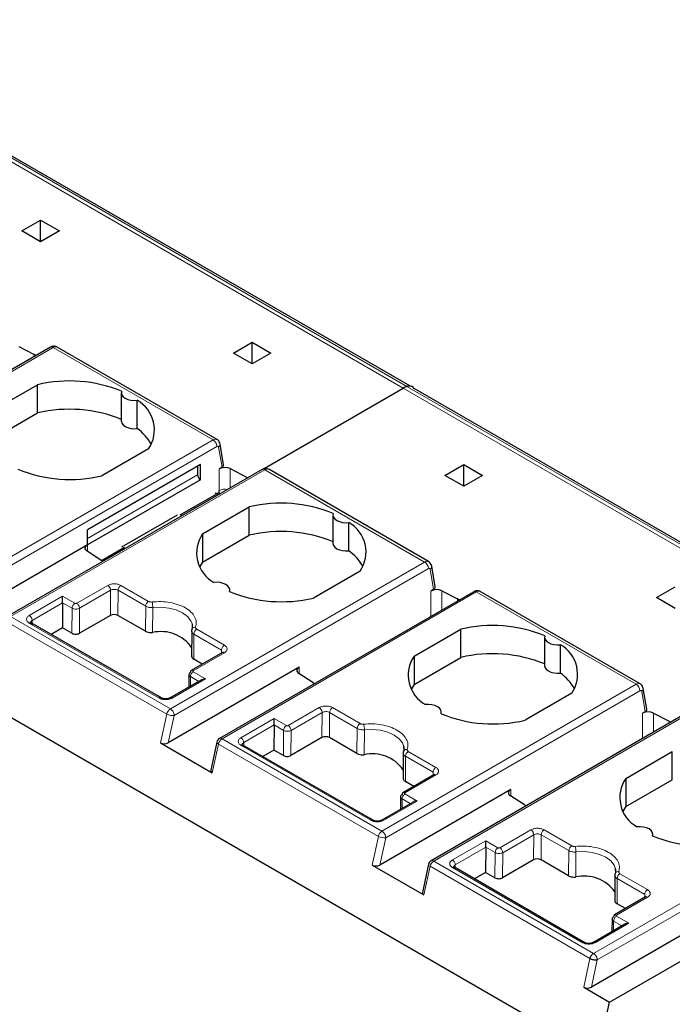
# Model space of a CAD drawing. Header units: millimetres. Extents: x 5 to 418, y 2 to 292.
# Tile 40 of 43: x 360 to 370, y 129 to 144. Entities that reach past the tile are written whole.
import ezdxf

# ---------------------------------------------------------------- set-up
doc = ezdxf.new("R2010")
doc.units = ezdxf.units.MM

msp = doc.modelspace()

# ---------------------------------------------------------------- linework, layer by layer
at = {"color": 7, "linetype": 'Continuous', "lineweight": 18}
for p, q in [((356.181, 144.1291), (365.7269, 138.6184)), ((365.6723, 138.5914), (356.1264, 144.1021)), ((360.4098, 139.2028), (356.5862, 136.9955)), ((360.1258, 139.0974), (360.1258, 139.0659)), ((360.4098, 139.2028), (362.8139, 137.8149)), ((375.2183, 133.0806), (365.6723, 138.5914)), ((365.7269, 138.6184), (375.2729, 133.1076)), ((362.8139, 137.8149), (358.9904, 135.6076)), ((359.047, 135.5096), (362.8705, 137.7169)), ((362.8984, 137.706), (362.9491, 137.403)), ((363.5918, 137.3659), (359.7682, 135.1586)), ((362.9086, 137.053), (362.9086, 137.3796)), ((363.0738, 137.0939), (363.0738, 137.3821)), ((363.5918, 137.3659), (365.9959, 135.978)), ((360.9277, 136.334), (362.5823, 137.2892)), ((362.8649, 137.0007), (362.8899, 136.9878)), ((362.5343, 136.7825), (362.5343, 136.8099)), ((360.9277, 136.2361), (360.9273, 136.1369)), ((362.1724, 133.7707), (365.9959, 135.978)), ((362.2289, 133.6727), (366.0525, 135.88)), ((366.0804, 135.8691), (366.1311, 135.5661)), ((360.7638, 135.3577), (361.2304, 135.6272)), ((360.8062, 135.2843), (361.2729, 135.5537)), ((361.27, 135.1764), (361.2729, 135.5537)), ((361.3832, 135.1764), (361.386, 135.5541)), ((361.386, 135.5541), (361.8011, 135.3145)), ((361.4284, 135.6272), (361.8435, 135.3875)), ((360.0512, 135.175), (360.5516, 135.4639)), ((360.5516, 135.4639), (360.7355, 135.3577)), ((366.7737, 135.529), (362.9502, 133.3217)), ((366.0906, 135.5427), (366.0906, 135.1616)), ((366.2557, 135.5452), (366.2557, 135.257)), ((366.4897, 135.4236), (366.4897, 135.392)), ((366.7737, 135.529), (369.1779, 134.1411)), ((360.0936, 135.1015), (360.5516, 135.3661)), ((360.5516, 135.3661), (360.693, 135.2847)), ((360.693, 135.2847), (360.6902, 134.907)), ((360.8033, 134.907), (360.8062, 135.2843)), ((361.8011, 135.3145), (361.7963, 134.9379)), ((361.9047, 134.919), (361.9085, 135.295)), ((362.1724, 133.7707), (359.7682, 135.1586)), ((359.7138, 135.0799), (362.118, 133.692)), ((362.0028, 133.9341), (360.0512, 135.0607)), ((360.094, 135.0563), (360.0936, 135.1015)), ((362.569, 134.9687), (362.9841, 134.7291)), ((362.5256, 134.5169), (362.5266, 134.8957)), ((362.5266, 134.8957), (362.9416, 134.6561)), ((362.9841, 134.6148), (362.5174, 134.3454)), ((362.9413, 134.6104), (362.9416, 134.6561)), ((364.1086, 134.3004), (364.1086, 134.3985)), ((362.7012, 134.2229), (362.2008, 133.9341)), ((362.4739, 134.112), (362.475, 134.256)), ((362.475, 134.256), (362.599, 134.1842)), ((362.5174, 134.3291), (362.7012, 134.2229)), ((365.3543, 131.9338), (369.1779, 134.1411)), ((365.4109, 131.8358), (369.2345, 134.0431)), ((369.2623, 134.0322), (369.3131, 133.7292)), ((363.9457, 133.5208), (364.4124, 133.7902)), ((364.6104, 133.7902), (365.0255, 133.5506)), ((362.118, 133.692), (362.0243, 133.2606)), ((362.1397, 133.2619), (362.2289, 133.6727)), ((363.2332, 133.3381), (363.7336, 133.627)), ((363.7336, 133.627), (363.9174, 133.5208)), ((363.9882, 133.4473), (364.4549, 133.7168)), ((364.452, 133.3395), (364.4549, 133.7168)), ((364.5651, 133.3395), (364.568, 133.7172)), ((364.568, 133.7172), (364.9831, 133.4776)), ((369.9557, 133.692), (366.1322, 131.4847)), ((369.2726, 133.7058), (369.2726, 133.3247)), ((369.4377, 133.7083), (369.4377, 133.42)), ((363.2756, 133.2646), (363.7336, 133.5292)), ((363.7336, 133.5292), (363.875, 133.4478)), ((364.9831, 133.4776), (364.9783, 133.101)), ((369.6717, 133.5867), (369.6717, 133.5551)), ((363.875, 133.4478), (363.8722, 133.0701)), ((363.9853, 133.0701), (363.9882, 133.4473)), ((365.0866, 133.082), (365.0905, 133.4581)), ((362.8021, 132.8116), (362.8958, 133.243)), ((362.8958, 133.243), (365.3, 131.8551)), ((365.3543, 131.9338), (362.9502, 133.3217)), ((365.1848, 132.0971), (363.2332, 133.2238)), ((363.276, 133.2194), (363.2756, 133.2646)), ((365.7076, 132.68), (365.7085, 133.0588)), ((365.7085, 133.0588), (366.1236, 132.8191)), ((365.751, 133.1318), (366.166, 132.8922)), ((366.166, 132.7779), (365.6994, 132.5085)), ((366.1233, 132.7735), (366.1236, 132.8191)), ((365.6994, 132.4922), (365.8832, 132.386)), ((367.2906, 132.4635), (367.2906, 132.5616)), ((365.8832, 132.386), (365.3828, 132.0971)), ((365.6559, 132.2751), (365.6569, 132.4191)), ((365.6569, 132.4191), (365.781, 132.3473)), ((372.3599, 132.3041), (368.5363, 130.0968)), ((368.5929, 129.9989), (372.4165, 132.2062)), ((365.3, 131.8551), (365.2063, 131.4237)), ((367.1277, 131.6839), (367.5944, 131.9533)), ((367.1701, 131.6104), (367.6368, 131.8798)), ((367.634, 131.5026), (367.6368, 131.8798)), ((367.7471, 131.5026), (367.75, 131.8803)), ((367.75, 131.8803), (368.1651, 131.6406)), ((367.7924, 131.9533), (368.2075, 131.7137)), ((365.3217, 131.425), (365.4109, 131.8358)), ((366.4152, 131.5012), (366.9156, 131.79)), ((366.9156, 131.79), (367.0994, 131.6839)), ((366.4576, 131.4277), (366.9156, 131.6923)), ((366.9156, 131.6923), (367.057, 131.6109)), ((367.057, 131.6109), (367.0542, 131.2332)), ((367.1673, 131.2332), (367.1701, 131.6104)), ((368.1651, 131.6406), (368.1603, 131.2641)), ((368.2686, 131.2451), (368.2725, 131.6212)), ((365.9841, 130.9747), (366.0778, 131.406)), ((366.0778, 131.406), (368.4819, 130.0181)), ((368.5363, 130.0968), (366.1322, 131.4847)), ((366.4579, 131.3825), (366.4576, 131.4277)), ((368.3668, 130.2602), (366.4152, 131.3869)), ((368.9329, 131.2949), (369.348, 131.0553)), ((368.8896, 130.8431), (368.8905, 131.2218)), ((368.8905, 131.2218), (369.3056, 130.9822)), ((369.3053, 130.9366), (369.3056, 130.9822)), ((369.348, 130.941), (368.8813, 130.6716)), ((369.0652, 130.5491), (368.5648, 130.2602)), ((368.8378, 130.4381), (368.8389, 130.5822)), ((368.8389, 130.5822), (368.963, 130.5104)), ((368.8813, 130.6552), (369.0652, 130.5491)), ((368.4819, 130.0181), (368.3883, 129.5868)), ((368.5037, 129.5881), (368.5929, 129.9989))]:
    msp.add_line(p, q, dxfattribs=at)
at = {"color": 7, "linetype": 'Continuous', "lineweight": 25}
for p, q in [((365.7738, 138.6243), (356.2907, 144.0988)), ((359.9377, 140.9549), (360.2205, 141.1182)), ((360.2205, 141.1182), (360.5034, 140.9549)), ((360.2205, 140.7916), (360.2205, 141.1182)), ((360.2205, 140.7916), (359.9377, 140.9549)), ((360.5034, 140.9549), (360.2205, 140.7916)), ((363.1197, 139.118), (363.4025, 139.2813)), ((363.4025, 139.2813), (363.6854, 139.118)), ((363.4025, 138.9547), (363.4025, 139.2813)), ((360.3698, 139.2068), (356.5462, 136.9995)), ((359.8918, 139.219), (360.1258, 139.0974)), ((362.8739, 137.8208), (360.4698, 139.2087)), ((363.4025, 138.9547), (363.1197, 139.118)), ((363.6854, 139.118), (363.4025, 138.9547)), ((359.4739, 138.238), (360.1753, 138.6429)), ((360.1753, 138.2183), (360.1753, 138.6429)), ((361.4348, 138.5221), (361.4348, 138.0975)), ((363.5716, 137.3786), (365.6723, 138.5914)), ((365.8366, 138.5881), (365.8363, 138.5882)), ((375.3825, 133.0773), (365.8366, 138.5881)), ((361.6741, 137.9843), (361.6741, 138.4089)), ((359.4739, 137.8134), (360.1753, 138.2183)), ((361.8441, 137.6795), (361.1426, 137.2746)), ((362.9728, 137.4408), (362.9207, 137.7519)), ((363.5518, 137.3698), (359.7282, 135.1625)), ((362.6247, 137.4444), (360.9277, 136.4647)), ((362.5823, 137.4199), (362.5823, 137.2892)), ((362.6247, 137.2157), (362.6247, 137.4444)), ((362.9491, 137.403), (362.9086, 137.3796)), ((363.0738, 137.3821), (363.3365, 137.2456)), ((366.0559, 135.9839), (363.6518, 137.3718)), ((366.3017, 137.2811), (366.5845, 137.4443)), ((366.5845, 137.4443), (366.8674, 137.2811)), ((366.5845, 137.1178), (366.5845, 137.4443)), ((362.6247, 137.2157), (360.9277, 136.2361)), ((366.5845, 137.1178), (366.3017, 137.2811)), ((366.8674, 137.2811), (366.5845, 137.1178)), ((362.3194, 136.6858), (362.9062, 137.0246)), ((362.6558, 136.401), (363.3573, 136.806)), ((363.3573, 136.3814), (363.3573, 136.806)), ((361.4427, 136.2068), (362.2794, 136.6897)), ((362.339, 136.6697), (362.339, 136.6971)), ((364.6167, 136.6851), (364.6167, 136.2605)), ((360.9277, 136.2361), (360.9277, 136.4647)), ((364.856, 136.1473), (364.856, 136.5719)), ((362.6558, 136.401), (362.6558, 135.9764)), ((362.6558, 135.9764), (363.3573, 136.3814)), ((360.9277, 136.2361), (358.9577, 135.0988)), ((361.1588, 135.9884), (360.9223, 136.1401)), ((361.1364, 136.0029), (361.4827, 136.2028)), ((362.6558, 135.9764), (362.6149, 135.9095)), ((365.026, 135.8426), (364.3246, 135.4377)), ((366.1548, 135.6039), (366.1027, 135.915)), ((363.0651, 135.5341), (363.0651, 135.5585)), ((366.1311, 135.5661), (366.0906, 135.5427)), ((369.4836, 135.4441), (369.7665, 135.6074)), ((360.5516, 135.3661), (360.5516, 135.4639)), ((366.7337, 135.5329), (362.9102, 133.3256)), ((366.2557, 135.5452), (366.4897, 135.4236)), ((369.2379, 134.147), (366.8337, 135.5349)), ((369.7665, 135.2809), (369.4836, 135.4441)), ((360.5516, 135.3661), (360.5488, 134.9887)), ((361.27, 135.1764), (360.8033, 134.907)), ((361.7963, 134.9379), (361.3832, 135.1764)), ((360.0819, 135.0633), (360.0702, 135.0689)), ((361.9833, 133.9656), (360.0803, 135.0642)), ((360.5488, 134.9887), (360.38, 134.8912)), ((360.6902, 134.907), (360.5488, 134.9887)), ((362.4977, 135.0508), (362.501, 134.9803)), ((365.8378, 134.5641), (366.5392, 134.969)), ((366.5392, 134.5444), (366.5392, 134.969)), ((362.4927, 134.9346), (362.4917, 134.5557)), ((367.7987, 134.8482), (367.7987, 134.4236)), ((368.038, 134.3104), (368.038, 134.735)), ((362.955, 134.6183), (362.4874, 134.3484)), ((362.4928, 134.5794), (362.4917, 134.5704)), ((362.6525, 134.4437), (362.5256, 134.5169)), ((362.9651, 134.6233), (362.9541, 134.6178)), ((365.8378, 134.5641), (365.8378, 134.1395)), ((365.8378, 134.1395), (366.5392, 134.5444)), ((364.1086, 134.3985), (362.1397, 133.2619)), ((362.4515, 134.2896), (362.4501, 134.0983)), ((364.3149, 134.1681), (364.1043, 134.3032)), ((362.6412, 134.2086), (362.17, 133.9365)), ((365.8378, 134.1395), (365.7969, 134.0726)), ((369.3367, 133.767), (369.2847, 134.078)), ((368.5998, 128.5454), (359.0538, 134.0562)), ((362.0337, 133.9365), (361.9833, 133.9656)), ((368.208, 134.0057), (367.5066, 133.6008)), ((363.7336, 133.5292), (363.7336, 133.627)), ((369.9157, 133.696), (366.0922, 131.4887)), ((366.2471, 133.6972), (366.2471, 133.7216)), ((369.3131, 133.7292), (369.2726, 133.7058)), ((369.4377, 133.7083), (369.6717, 133.5867)), ((363.7336, 133.5292), (363.7308, 133.1517)), ((364.452, 133.3395), (363.9853, 133.0701)), ((364.9783, 133.101), (364.5651, 133.3395)), ((362.0243, 133.2606), (362.8021, 132.8116)), ((362.872, 133.2733), (362.78, 132.8496)), ((363.2639, 133.2264), (363.2522, 133.232)), ((365.1653, 132.1287), (363.2623, 133.2273)), ((365.6797, 133.2139), (365.683, 133.1434)), ((363.7308, 133.1517), (363.562, 133.0543)), ((363.8722, 133.0701), (363.7308, 133.1517)), ((365.6746, 133.0977), (365.6736, 132.7188)), ((369.0198, 132.7272), (369.7212, 133.1321)), ((369.7212, 132.7075), (369.7212, 133.1321)), ((366.137, 132.7814), (365.6694, 132.5115)), ((365.6748, 132.7425), (365.6737, 132.7335)), ((366.147, 132.7864), (366.136, 132.7809)), ((365.8344, 132.6068), (365.7076, 132.68)), ((369.0198, 132.7272), (369.0198, 132.3026)), ((369.0198, 132.3026), (369.7212, 132.7075)), ((367.2906, 132.5616), (365.3217, 131.425)), ((365.6335, 132.4527), (365.6321, 132.2613)), ((367.4969, 132.3312), (367.2862, 132.4663)), ((365.8232, 132.3717), (365.3519, 132.0996)), ((369.0198, 132.3026), (368.9789, 132.2357)), ((365.2157, 132.0996), (365.1653, 132.1287)), ((369.4291, 131.8603), (369.4291, 131.8847)), ((366.9156, 131.6923), (366.9156, 131.79)), ((366.9156, 131.6923), (366.9127, 131.3148)), ((365.2063, 131.4237), (365.9841, 130.9747)), ((366.054, 131.4364), (365.962, 131.0127)), ((367.634, 131.5026), (367.1673, 131.2332)), ((368.1603, 131.2641), (367.7471, 131.5026)), ((366.4458, 131.3895), (366.4342, 131.3951)), ((368.3473, 130.2918), (366.4443, 131.3904)), ((366.9127, 131.3148), (366.7439, 131.2174)), ((367.0542, 131.2332), (366.9127, 131.3148)), ((368.8566, 131.2608), (368.8556, 130.8819)), ((368.8617, 131.377), (368.865, 131.3065)), ((369.3189, 130.9445), (368.8513, 130.6745)), ((368.8568, 130.9056), (368.8557, 130.8966)), ((369.0164, 130.7698), (368.8896, 130.8431)), ((369.329, 130.9494), (369.318, 130.9439)), ((370.4736, 130.7253), (368.5037, 129.5881)), ((369.0052, 130.5348), (368.5339, 130.2627)), ((368.8155, 130.6158), (368.814, 130.4244)), ((368.7772, 129.3623), (370.7069, 130.4763)), ((368.3976, 130.2627), (368.3473, 130.2918)), ((368.3883, 129.5868), (368.7772, 129.3623)), ((368.5998, 128.5454), (368.7772, 129.3623))]:
    msp.add_line(p, q, dxfattribs=at)
at = {"color": 7, "linetype": 'Continuous', "lineweight": 25, "flags": 128}
for points in [[(361.4387, 138.5448), (361.435, 138.5165), (361.4433, 138.4886), (361.4632, 138.4627), (361.4933, 138.4404), (361.532, 138.423), (361.5768, 138.4116), (361.6252, 138.4067), (361.6741, 138.4089)], [(361.4348, 138.0975), (361.435, 138.0919), (361.4433, 138.064), (361.4632, 138.0381), (361.4933, 138.0158), (361.532, 137.9984), (361.5768, 137.987), (361.6252, 137.9821), (361.6741, 137.9843)], [(364.6206, 136.7078), (364.617, 136.6796), (364.6253, 136.6517), (364.6452, 136.6258), (364.6753, 136.6035), (364.714, 136.5861), (364.7588, 136.5746), (364.8071, 136.5698), (364.856, 136.5719)], [(360.9223, 136.1401), (360.9086, 136.1507), (360.8987, 136.1627), (360.893, 136.1755), (360.8915, 136.1887), (360.8944, 136.2018), (360.9016, 136.2144), (360.9129, 136.2259), (360.9277, 136.236)], [(364.6167, 136.2605), (364.617, 136.255), (364.6253, 136.2271), (364.6452, 136.2012), (364.6753, 136.1789), (364.714, 136.1615), (364.7588, 136.15), (364.8071, 136.1452), (364.856, 136.1473)], [(363.0612, 135.5358), (363.0649, 135.564), (363.0566, 135.5919), (363.0367, 135.6178), (363.0065, 135.6401), (362.9679, 135.6576), (362.923, 135.669), (362.8747, 135.6738), (362.8258, 135.6717)], [(362.4979, 135.0505), (362.5017, 135.0272), (362.5025, 135.0115)], [(367.8026, 134.8709), (367.799, 134.8427), (367.8073, 134.8148), (367.8271, 134.7889), (367.8573, 134.7666), (367.896, 134.7492), (367.9408, 134.7377), (367.9891, 134.7329), (368.038, 134.735)], [(367.7987, 134.4236), (367.799, 134.4181), (367.8073, 134.3902), (367.8271, 134.3643), (367.8573, 134.342), (367.896, 134.3246), (367.9408, 134.3131), (367.9891, 134.3083), (368.038, 134.3104)], [(366.2432, 133.6989), (366.2469, 133.7271), (366.2385, 133.755), (366.2187, 133.7809), (366.1885, 133.8032), (366.1499, 133.8206), (366.105, 133.8321), (366.0567, 133.8369), (366.0078, 133.8348)], [(365.6798, 133.2136), (365.6837, 133.1903), (365.6844, 133.1746)], [(369.4252, 131.862), (369.4289, 131.8902), (369.4205, 131.9181), (369.4007, 131.944), (369.3705, 131.9663), (369.3318, 131.9837), (369.287, 131.9952), (369.2387, 132), (369.1898, 131.9979)], [(368.8618, 131.3767), (368.8657, 131.3534), (368.8664, 131.3377)]]:
    msp.add_lwpolyline(points, dxfattribs=at)
at = {"color": 7, "linetype": 'Continuous', "lineweight": 18, "flags": 128}
for points in [[(362.8705, 137.7169), (362.8754, 137.7193), (362.8802, 137.7205), (362.8847, 137.7207), (362.8887, 137.7198), (362.8922, 137.7178), (362.895, 137.7147), (362.8971, 137.7108), (362.8984, 137.706)], [(362.9184, 137.0042), (362.9114, 137.0153), (362.9031, 137.0228)], [(366.0525, 135.88), (366.0574, 135.8823), (366.0622, 135.8836), (366.0666, 135.8838), (366.0707, 135.8829), (366.0742, 135.8808), (366.077, 135.8778), (366.0791, 135.8739), (366.0804, 135.8691)], [(361.9085, 135.295), (362.0297, 135.2997), (362.1493, 135.2874), (362.2603, 135.2588), (362.356, 135.2156), (362.4309, 135.1603), (362.4804, 135.0963), (362.4979, 135.0505)], [(369.2345, 134.0431), (369.2394, 134.0454), (369.2441, 134.0467), (369.2486, 134.0469), (369.2527, 134.0459), (369.2561, 134.0439), (369.259, 134.0409), (369.2611, 134.0369), (369.2623, 134.0322)], [(365.0905, 133.4581), (365.2117, 133.4628), (365.3313, 133.4505), (365.4423, 133.4219), (365.538, 133.3787), (365.6128, 133.3234), (365.6624, 133.2594), (365.6798, 133.2136)], [(362.8958, 133.243), (362.8858, 133.2496), (362.8783, 133.2565), (362.8735, 133.2633), (362.8717, 133.27), (362.872, 133.2733)], [(368.2725, 131.6212), (368.3937, 131.6259), (368.5133, 131.6136), (368.6243, 131.585), (368.72, 131.5418), (368.7948, 131.4865), (368.8444, 131.4225), (368.8618, 131.3767)], [(366.0778, 131.406), (366.0678, 131.4127), (366.0603, 131.4195), (366.0555, 131.4264), (366.0537, 131.433), (366.054, 131.4364)]]:
    msp.add_lwpolyline(points, dxfattribs=at)
at = {"color": 7, "linetype": 'Continuous', "lineweight": 25}
for centre, radius, start, end in [((359.7636, 138.4003), 0.7855, 60.21458, 62.5496), ((360.6547, 136.6328), 2.0664, 67.7032, 103.41394), ((365.9006, 138.1982), 0.4547, 112.46293, 120.13919), ((361.4244, 137.9662), 0.5082, 325.66484, 60.5746), ((360.6547, 136.2082), 2.0664, 67.7032, 103.41394), ((361.2583, 137.4031), 0.7146, 28.71941, 54.42044), ((360.6633, 139.2846), 2.0664, 247.7032, 283.41394), ((362.9937, 137.2145), 0.1858, 64.47048, 117.26164), ((362.6744, 137.2934), 0.0922, 182.60548, 237.39452), ((363.8366, 134.7959), 2.0664, 67.7032, 103.41394), ((363.8366, 134.3713), 2.0664, 67.7032, 103.41394), ((364.6064, 136.1293), 0.5082, 325.66484, 60.5746), ((363.0755, 136.1144), 0.5082, 145.66484, 240.5746), ((364.4403, 135.5661), 0.7146, 28.71941, 54.42044), ((366.1757, 135.3776), 0.1858, 64.47049, 117.26164), ((363.8452, 137.4477), 2.0664, 247.7032, 283.41394), ((366.1276, 134.7265), 0.7855, 60.21458, 62.5496), ((362.5325, 134.9574), 0.039, 145.74923, 180.15416), ((367.0186, 132.959), 2.0664, 67.7032, 103.41394), ((362.0312, 134.3693), 0.564, 35.19995, 102.96385), ((367.7883, 134.2923), 0.5082, 325.66484, 60.5746), ((366.2575, 134.2775), 0.5082, 145.66484, 240.5746), ((367.0186, 132.5344), 2.0664, 67.7032, 103.41394), ((364.1264, 134.3499), 0.0517, 110.12946, 244.6761), ((362.505, 134.3239), 0.0302, 125.69804, 185.62038), ((367.6222, 133.7292), 0.7146, 28.71941, 54.42044), ((364.7051, 134.7771), 0.7233, 237.3511, 239.81658), ((367.0272, 135.6108), 2.0664, 247.7032, 283.41394), ((369.3577, 133.5407), 0.1858, 64.47049, 117.26164), ((369.3096, 132.8896), 0.7855, 60.21458, 62.5496), ((362.9502, 133.2563), 0.08, 120.0008, 167.74556), ((365.2132, 132.5324), 0.564, 35.19995, 102.96385), ((365.7145, 133.1204), 0.039, 145.74923, 180.15416), ((369.4395, 132.4405), 0.5082, 145.66484, 240.5746), ((365.687, 132.4869), 0.0302, 125.69804, 185.62038), ((367.3084, 132.513), 0.0517, 110.12946, 244.6761), ((367.8871, 132.9402), 0.7233, 237.3511, 239.81658), ((370.2092, 133.7739), 2.0664, 247.7032, 283.41394), ((366.1322, 131.4194), 0.08, 120.0008, 167.74556), ((368.3952, 130.6955), 0.564, 35.19995, 102.96385), ((368.8965, 131.2835), 0.039, 145.74923, 180.15416), ((368.869, 130.65), 0.0302, 125.69804, 185.62038)]:
    msp.add_arc(centre, radius, start, end, dxfattribs=at)
at = {"color": 7, "linetype": 'Continuous', "lineweight": 18}
for centre, radius, start, end in [((360.3863, 139.1701), 0.0402, 54.38241, 114.30713), ((360.4449, 139.1538), 0.0603, 65.65152, 125.65894), ((362.8491, 137.7659), 0.0603, 65.69061, 125.65558), ((362.7477, 137.7113), 0.1229, 2.60535, 57.39453), ((362.8711, 137.7476), 0.0497, 303.19162, 4.95473), ((363.5683, 137.3332), 0.0402, 54.38241, 114.30713), ((363.6269, 137.3169), 0.0603, 65.65152, 125.65894), ((362.9935, 136.8887), 0.1849, 78.09317, 117.33888), ((366.0311, 135.929), 0.0603, 65.67906, 125.65658), ((365.9297, 135.8744), 0.1229, 2.60548, 57.39452), ((366.0531, 135.9107), 0.0497, 303.19209, 4.94946), ((366.7503, 135.4962), 0.0402, 54.38241, 114.30713), ((366.8089, 135.48), 0.0603, 65.65152, 125.65894), ((360.7853, 135.28), 0.0923, 122.62937, 177.08194), ((361.8933, 135.3098), 0.0923, 122.62937, 177.08194), ((361.5963, 135.2949), 0.3122, 0.02414, 15.44601), ((362.5434, 134.9462), 0.0543, 80.37363, 142.44394), ((362.6188, 134.891), 0.0923, 122.62937, 177.08194), ((362.4998, 134.3209), 0.0302, 54.38183, 114.31395), ((369.2131, 134.0921), 0.0603, 65.67906, 125.65658), ((369.1117, 134.0375), 0.1229, 2.60548, 57.39452), ((369.2351, 134.0738), 0.0497, 303.19209, 4.94946), ((362.2405, 133.6655), 0.1254, 122.93105, 167.79085), ((362.201, 133.841), 0.1706, 240.8731, 279.4195), ((362.1136, 133.6688), 0.1154, 1.95745, 31.14194), ((363.9672, 133.4431), 0.0923, 122.62937, 177.08194), ((365.0753, 133.4729), 0.0923, 122.62937, 177.08194), ((364.7783, 133.458), 0.3122, 0.02414, 15.44601), ((362.9267, 133.2889), 0.0402, 54.38196, 114.31303), ((363.0183, 133.2164), 0.1254, 122.93105, 167.79085), ((365.7254, 133.1092), 0.0543, 80.37363, 142.44394), ((365.8007, 133.0541), 0.0923, 122.62937, 177.08194), ((365.6818, 132.484), 0.0302, 54.38183, 114.31395), ((365.4225, 131.8285), 0.1254, 122.93105, 167.79085), ((365.383, 132.0041), 0.1706, 240.8731, 279.4195), ((365.2933, 131.8358), 0.1154, 28.85424, 58.04578), ((365.2955, 131.8318), 0.1154, 1.95812, 31.14309), ((368.2573, 131.6359), 0.0923, 122.62937, 177.08194), ((367.9603, 131.621), 0.3122, 0.02414, 15.44601), ((367.1492, 131.6062), 0.0923, 122.62937, 177.08194), ((366.2003, 131.3795), 0.1254, 122.93105, 167.79085), ((366.1087, 131.452), 0.0402, 54.38196, 114.31303), ((368.9073, 131.2723), 0.0543, 80.37363, 142.44394), ((368.9827, 131.2171), 0.0923, 122.62937, 177.08194), ((368.8638, 130.647), 0.0302, 54.38183, 114.31395)]:
    msp.add_arc(centre, radius, start, end, dxfattribs=at)
at = {"color": 7, "linetype": 'Continuous', "lineweight": 25}
for centre, major_axis, ratio, start_param, end_param in [((362.8925, 137.4357), (0.0806, 0.0011), 0.5771525, 5.4824841, 6.3717557), ((366.0745, 135.5987), (0.0806, 0.0011), 0.5771525, 5.482485, 6.3717557), ((361.3266, 135.1438), (0.08, 0), 0.5772877, 0.7853601, 2.3561564), ((360.7468, 134.9397), (0.08, 0), 0.5772877, 3.9269527, 5.4977491), ((362.7012, 134.1739), (0.0849, 0), 0.5773815, 1.5707963, 2.3561132), ((369.2565, 133.7618), (0.0806, 0.0011), 0.5771525, 5.482485, 6.3717557), ((364.5086, 133.3069), (0.08, 0), 0.5772877, 0.7853601, 2.3561564), ((362.0832, 133.2946), (0.0816, 0.0028), 0.5763887, 3.8875603, 5.4583566), ((363.9288, 133.1028), (0.08, 0), 0.5772877, 3.9269527, 5.4977491), ((362.861, 132.8456), (0.0816, 0.0028), 0.5763887, 2.996668, 3.8875603), ((365.8832, 132.337), (0.0849, 0), 0.5773815, 1.5707963, 2.3561132), ((365.2651, 131.4577), (0.0816, 0.0028), 0.5763887, 3.8875603, 5.4583566), ((367.6906, 131.4699), (0.08, 0), 0.5772877, 0.7853601, 2.3561564), ((367.1107, 131.2658), (0.08, 0), 0.5772877, 3.9269527, 5.4977491), ((366.0429, 131.0086), (0.0816, 0.0028), 0.5763887, 2.996668, 3.8875603), ((369.0652, 130.5001), (0.0849, 0), 0.5773815, 1.5707963, 2.3561132), ((368.4471, 129.6207), (0.0816, 0.0028), 0.5763887, 3.8875603, 5.4583566)]:
    msp.add_ellipse(centre, major_axis=major_axis, ratio=ratio, start_param=start_param, end_param=end_param, dxfattribs=at)
for points, knots in [([(360.4689, 139.2074), (360.4633, 139.2109), (360.4481, 139.2203), (360.419, 139.2227), (360.3911, 139.2177), (360.3758, 139.2098), (360.3698, 139.2068)], [0, 0, 0, 0, 0.1893556, 0.5076166, 0.8058913, 1, 1, 1, 1]), ([(365.8365, 138.5879), (365.8363, 138.5883), (365.8279, 138.6077), (365.7995, 138.6247), (365.7592, 138.6293), (365.7353, 138.6212), (365.7269, 138.6184)], [0, 0, 0, 0, 0.0082482, 0.4843473, 0.8172737, 1, 1, 1, 1]), ([(365.7269, 138.6184), (365.7419, 138.6226), (365.7718, 138.6311), (365.8104, 138.6195), (365.8267, 138.5975), (365.8351, 138.5861)], [0, 0, 0, 0, 0.326807, 0.6530978, 1, 1, 1, 1]), ([(362.9207, 137.7519), (362.9174, 137.7637), (362.911, 137.7865), (362.8923, 137.8103), (362.8775, 137.8174), (362.8731, 137.8195)], [0, 0, 0, 0, 0.4289243, 0.8314469, 1, 1, 1, 1]), ([(363.6509, 137.3705), (363.6452, 137.374), (363.63, 137.3834), (363.601, 137.3858), (363.573, 137.3807), (363.5578, 137.3729), (363.5518, 137.3698)], [0, 0, 0, 0, 0.1893556, 0.5076166, 0.8058913, 1, 1, 1, 1]), ([(362.8446, 137.0161), (362.8498, 137.0141), (362.8599, 137.0104), (362.8736, 137.0097), (362.8852, 137.0122), (362.8969, 137.0192), (362.9066, 137.0322), (362.908, 137.0465), (362.9086, 137.053)], [0, 0, 0, 0, 0.1555569, 0.3024055, 0.4405568, 0.5700263, 0.8020288, 1, 1, 1, 1]), ([(366.1028, 135.914), (366.0996, 135.9259), (366.0934, 135.9488), (366.0747, 135.973), (366.0597, 135.9803), (366.0551, 135.9826)], [0, 0, 0, 0, 0.4259087, 0.8243105, 1, 1, 1, 1]), ([(366.8329, 135.5336), (366.8272, 135.5371), (366.812, 135.5465), (366.783, 135.5489), (366.755, 135.5438), (366.7398, 135.536), (366.7337, 135.5329)], [0, 0, 0, 0, 0.1893556, 0.5076166, 0.8058913, 1, 1, 1, 1]), ([(360.0936, 135.0366), (360.0871, 135.0413), (360.074, 135.0507), (360.0683, 135.0689), (360.074, 135.0872), (360.0871, 135.0968), (360.0936, 135.1015)], [0, 0, 0, 0, 0.25, 0.5, 0.75, 1, 1, 1, 1]), ([(362.4935, 134.9573), (362.4924, 134.9517), (362.4901, 134.9406), (362.4957, 134.9239), (362.5073, 134.9084), (362.5201, 134.8999), (362.5266, 134.8957)], [0, 0, 0, 0, 0.24989662, 0.49984549, 0.74987138, 1, 1, 1, 1]), ([(362.4963, 134.9717), (362.4945, 134.9654), (362.4909, 134.953), (362.4921, 134.9405), (362.4927, 134.9342)], [0, 0, 0, 0, 0.4997487, 1, 1, 1, 1]), ([(361.7963, 134.9379), (361.804, 134.9341), (361.8219, 134.9252), (361.8575, 134.9177), (361.8871, 134.9171), (361.9025, 134.9187), (361.9047, 134.919)], [0, 0, 0, 0, 0.2575607, 0.600749, 0.9439391, 1, 1, 1, 1]), ([(362.4929, 134.5564), (362.4945, 134.5506), (362.4984, 134.5371), (362.5133, 134.5243), (362.5241, 134.5178), (362.5256, 134.5169)], [0, 0, 0, 0, 0.3924425, 0.9147142, 1, 1, 1, 1]), ([(369.2848, 134.0771), (369.2816, 134.089), (369.2754, 134.1119), (369.2567, 134.1361), (369.2417, 134.1434), (369.2371, 134.1457)], [0, 0, 0, 0, 0.4259087, 0.8243105, 1, 1, 1, 1]), ([(362.1708, 133.937), (362.1607, 133.9324), (362.1404, 133.9231), (362.1014, 133.9192), (362.0624, 133.9233), (362.0422, 133.9327), (362.0322, 133.9374)], [0, 0, 0, 0, 0.2498943, 0.4999593, 0.7500277, 1, 1, 1, 1]), ([(363.2756, 133.1997), (363.2691, 133.2044), (363.2559, 133.2138), (363.2503, 133.232), (363.2559, 133.2503), (363.2691, 133.2598), (363.2756, 133.2646)], [0, 0, 0, 0, 0.25, 0.5, 0.75, 1, 1, 1, 1]), ([(364.9783, 133.101), (364.986, 133.0972), (365.0039, 133.0883), (365.0395, 133.0808), (365.0691, 133.0802), (365.0845, 133.0818), (365.0866, 133.082)], [0, 0, 0, 0, 0.2575607, 0.600749, 0.9439391, 1, 1, 1, 1]), ([(365.6755, 133.1203), (365.6744, 133.1148), (365.6721, 133.1036), (365.6777, 133.087), (365.6893, 133.0714), (365.7021, 133.063), (365.7085, 133.0588)], [0, 0, 0, 0, 0.2498966, 0.4998455, 0.7498714, 1, 1, 1, 1]), ([(365.6782, 133.1347), (365.6765, 133.1285), (365.6729, 133.1161), (365.6741, 133.1036), (365.6747, 133.0973)], [0, 0, 0, 0, 0.4997487, 1, 1, 1, 1]), ([(365.6749, 132.7195), (365.6765, 132.7137), (365.6804, 132.7002), (365.6953, 132.6874), (365.7061, 132.6809), (365.7076, 132.68)], [0, 0, 0, 0, 0.3924425, 0.9147142, 1, 1, 1, 1]), ([(365.3528, 132.1001), (365.3427, 132.0955), (365.3224, 132.0862), (365.2833, 132.0823), (365.2443, 132.0864), (365.2242, 132.0958), (365.2142, 132.1005)], [0, 0, 0, 0, 0.24989426, 0.49995927, 0.75002774, 1, 1, 1, 1]), ([(366.4576, 131.3628), (366.451, 131.3675), (366.4379, 131.3769), (366.4323, 131.3951), (366.4379, 131.4134), (366.451, 131.4229), (366.4576, 131.4277)], [0, 0, 0, 0, 0.25, 0.5, 0.75, 1, 1, 1, 1]), ([(368.1603, 131.2641), (368.168, 131.2603), (368.1859, 131.2514), (368.2215, 131.2439), (368.2511, 131.2433), (368.2665, 131.2449), (368.2686, 131.2451)], [0, 0, 0, 0, 0.2575607, 0.600749, 0.9439391, 1, 1, 1, 1]), ([(368.8575, 131.2834), (368.8564, 131.2779), (368.854, 131.2667), (368.8597, 131.2501), (368.8713, 131.2345), (368.8841, 131.2261), (368.8905, 131.2218)], [0, 0, 0, 0, 0.2498966, 0.4998455, 0.7498714, 1, 1, 1, 1]), ([(368.8602, 131.2978), (368.8584, 131.2916), (368.8549, 131.2792), (368.8561, 131.2666), (368.8566, 131.2604)], [0, 0, 0, 0, 0.4997487, 1, 1, 1, 1]), ([(368.8569, 130.8825), (368.8585, 130.8768), (368.8623, 130.8633), (368.8772, 130.8505), (368.8881, 130.844), (368.8896, 130.8431)], [0, 0, 0, 0, 0.3924425, 0.9147143, 1, 1, 1, 1]), ([(368.5348, 130.2632), (368.5246, 130.2586), (368.5044, 130.2493), (368.4653, 130.2454), (368.4263, 130.2495), (368.4062, 130.2589), (368.3961, 130.2636)], [0, 0, 0, 0, 0.2498943, 0.4999593, 0.7500277, 1, 1, 1, 1])]:
    msp.add_open_spline(points, degree=3, knots=knots, dxfattribs=at)
at = {"color": 7, "linetype": 'Continuous', "lineweight": 18}
for points, knots in [([(361.2304, 135.6272), (361.2447, 135.6337), (361.2734, 135.6469), (361.3292, 135.6529), (361.3749, 135.6476), (361.4078, 135.6379), (361.4215, 135.6308), (361.4284, 135.6272)], [0, 0, 0, 0, 0.2466517, 0.4974325, 0.7483262, 0.8728127, 1, 1, 1, 1]), ([(361.2304, 135.6272), (361.2358, 135.6234), (361.244, 135.6177), (361.2539, 135.6059), (361.2607, 135.5956), (361.2661, 135.5846), (361.2714, 135.5702), (361.2723, 135.5602), (361.2729, 135.5537)], [0, 0, 0, 0, 0.2394582, 0.3683628, 0.5000026, 0.631642, 0.7605454, 1, 1, 1, 1]), ([(361.2729, 135.5537), (361.2811, 135.5575), (361.2977, 135.5651), (361.3294, 135.5684), (361.3612, 135.5652), (361.3777, 135.5578), (361.386, 135.5541)], [0, 0, 0, 0, 0.25, 0.5, 0.75, 1, 1, 1, 1]), ([(360.693, 135.2847), (360.7013, 135.2809), (360.7178, 135.2733), (360.7496, 135.27), (360.7814, 135.2731), (360.7979, 135.2805), (360.8062, 135.2843)], [0, 0, 0, 0, 0.25, 0.5, 0.75, 1, 1, 1, 1]), ([(360.7355, 135.3577), (360.7372, 135.3569), (360.7407, 135.3553), (360.7466, 135.3544), (360.7518, 135.3543), (360.7562, 135.3548), (360.7603, 135.356), (360.7626, 135.3571), (360.7638, 135.3577)], [0, 0, 0, 0, 0.2116745, 0.4235405, 0.5686827, 0.7078064, 0.8489949, 1, 1, 1, 1]), ([(361.8011, 135.3145), (361.8085, 135.3108), (361.8232, 135.3033), (361.8504, 135.2965), (361.8794, 135.2931), (361.8988, 135.2944), (361.9085, 135.295)], [0, 0, 0, 0, 0.2499378, 0.4998955, 0.7499085, 1, 1, 1, 1]), ([(361.8435, 135.3875), (361.8468, 135.3859), (361.8535, 135.3825), (361.8664, 135.379), (361.8813, 135.3769), (361.8919, 135.3776), (361.8972, 135.378)], [0, 0, 0, 0, 0.2262349, 0.4552376, 0.7262614, 1, 1, 1, 1]), ([(361.8972, 135.378), (361.9425, 135.3812), (362.033, 135.3876), (362.1686, 135.3722), (362.2943, 135.3405), (362.4021, 135.2913), (362.4875, 135.229), (362.5424, 135.1564), (362.5691, 135.0782), (362.558, 135.0259), (362.5525, 134.9997)], [0, 0, 0, 0, 0.12495008, 0.24999757, 0.37489977, 0.49999804, 0.62489956, 0.74999756, 0.87495036, 1, 1, 1, 1]), ([(360.0512, 135.0607), (360.0397, 135.0691), (360.0167, 135.0858), (360.0069, 135.1181), (360.017, 135.1502), (360.0399, 135.1668), (360.0512, 135.175)], [0, 0, 0, 0, 0.2507022, 0.5019205, 0.7530257, 1, 1, 1, 1]), ([(362.5525, 134.9997), (362.5519, 134.9973), (362.5508, 134.9923), (362.553, 134.9842), (362.5583, 134.9759), (362.5654, 134.9711), (362.569, 134.9687)], [0, 0, 0, 0, 0.22151163, 0.4445655, 0.72091199, 1, 1, 1, 1]), ([(362.9841, 134.7291), (362.9956, 134.7207), (363.0186, 134.704), (363.0284, 134.6717), (363.0183, 134.6397), (362.9954, 134.6231), (362.9841, 134.6148)], [0, 0, 0, 0, 0.2507022, 0.5019205, 0.7530257, 1, 1, 1, 1]), ([(362.5174, 134.3454), (362.516, 134.3444), (362.5132, 134.3425), (362.5116, 134.3391), (362.5113, 134.3361), (362.5123, 134.3335), (362.5143, 134.3311), (362.5163, 134.3298), (362.5174, 134.3291)], [0, 0, 0, 0, 0.2080698, 0.41632337, 0.56339923, 0.70416927, 0.84702103, 1, 1, 1, 1]), ([(362.2008, 133.9341), (362.1866, 133.9275), (362.1578, 133.9143), (362.102, 133.9083), (362.0564, 133.9136), (362.0235, 133.9234), (362.0098, 133.9305), (362.0028, 133.9341)], [0, 0, 0, 0, 0.2466517, 0.4974325, 0.7483262, 0.8728127, 1, 1, 1, 1]), ([(362.2008, 133.9341), (362.1955, 133.9365), (362.1873, 133.9402), (362.1773, 133.9399), (362.173, 133.938), (362.1708, 133.937)], [0, 0, 0, 0, 0.4789139, 0.7367217, 1, 1, 1, 1]), ([(364.4124, 133.7902), (364.4267, 133.7968), (364.4554, 133.81), (364.5112, 133.816), (364.5569, 133.8107), (364.5898, 133.8009), (364.6035, 133.7938), (364.6104, 133.7902)], [0, 0, 0, 0, 0.2466517, 0.4974325, 0.7483262, 0.8728127, 1, 1, 1, 1]), ([(364.4124, 133.7902), (364.4178, 133.7865), (364.426, 133.7808), (364.4358, 133.769), (364.4426, 133.7587), (364.4481, 133.7477), (364.4534, 133.7332), (364.4543, 133.7233), (364.4549, 133.7168)], [0, 0, 0, 0, 0.2394582, 0.3683628, 0.5000026, 0.631642, 0.7605454, 1, 1, 1, 1]), ([(364.4549, 133.7168), (364.4631, 133.7206), (364.4796, 133.7282), (364.5114, 133.7315), (364.5432, 133.7283), (364.5597, 133.7209), (364.568, 133.7172)], [0, 0, 0, 0, 0.25, 0.5, 0.75, 1, 1, 1, 1]), ([(363.9174, 133.5208), (363.9192, 133.52), (363.9226, 133.5184), (363.9285, 133.5175), (363.9337, 133.5174), (363.9381, 133.5179), (363.9422, 133.5191), (363.9445, 133.5202), (363.9457, 133.5208)], [0, 0, 0, 0, 0.2116745, 0.4235405, 0.5686827, 0.7078064, 0.8489949, 1, 1, 1, 1]), ([(364.9831, 133.4776), (364.9904, 133.4738), (365.0052, 133.4664), (365.0324, 133.4595), (365.0614, 133.4562), (365.0808, 133.4574), (365.0905, 133.4581)], [0, 0, 0, 0, 0.2499378, 0.4998955, 0.7499085, 1, 1, 1, 1]), ([(365.0255, 133.5506), (365.0288, 133.5489), (365.0355, 133.5455), (365.0484, 133.5421), (365.0633, 133.54), (365.0739, 133.5407), (365.0792, 133.5411)], [0, 0, 0, 0, 0.2262349, 0.4552376, 0.7262614, 1, 1, 1, 1]), ([(365.0792, 133.5411), (365.1245, 133.5443), (365.215, 133.5507), (365.3505, 133.5353), (365.4763, 133.5036), (365.5841, 133.4544), (365.6695, 133.3921), (365.7244, 133.3195), (365.7511, 133.2413), (365.74, 133.189), (365.7345, 133.1628)], [0, 0, 0, 0, 0.1249501, 0.2499976, 0.3748998, 0.499998, 0.6248996, 0.7499976, 0.8749504, 1, 1, 1, 1]), ([(363.2332, 133.2238), (363.2217, 133.2322), (363.1986, 133.2489), (363.1889, 133.2812), (363.1989, 133.3132), (363.2218, 133.3299), (363.2332, 133.3381)], [0, 0, 0, 0, 0.2507022, 0.5019205, 0.7530257, 1, 1, 1, 1]), ([(363.875, 133.4478), (363.8833, 133.444), (363.8998, 133.4364), (363.9316, 133.4331), (363.9634, 133.4362), (363.9799, 133.4436), (363.9882, 133.4473)], [0, 0, 0, 0, 0.25, 0.5, 0.75, 1, 1, 1, 1]), ([(365.7345, 133.1628), (365.7339, 133.1603), (365.7328, 133.1554), (365.7349, 133.1473), (365.7403, 133.139), (365.7474, 133.1342), (365.751, 133.1318)], [0, 0, 0, 0, 0.2215116, 0.4445655, 0.720912, 1, 1, 1, 1]), ([(366.166, 132.8922), (366.1776, 132.8838), (366.2006, 132.8671), (366.2104, 132.8348), (366.2003, 132.8027), (366.1774, 132.7861), (366.166, 132.7779)], [0, 0, 0, 0, 0.2507022, 0.5019205, 0.7530257, 1, 1, 1, 1]), ([(365.6994, 132.5085), (365.698, 132.5075), (365.6952, 132.5055), (365.6935, 132.5022), (365.6933, 132.4992), (365.6942, 132.4966), (365.6962, 132.4942), (365.6983, 132.4929), (365.6994, 132.4922)], [0, 0, 0, 0, 0.2080698, 0.41632337, 0.56339923, 0.70416927, 0.84702103, 1, 1, 1, 1]), ([(365.3828, 132.0971), (365.3686, 132.0906), (365.3398, 132.0774), (365.284, 132.0714), (365.2383, 132.0767), (365.2054, 132.0864), (365.1917, 132.0936), (365.1848, 132.0971)], [0, 0, 0, 0, 0.24665171, 0.49743246, 0.74832616, 0.87281274, 1, 1, 1, 1]), ([(365.3828, 132.0971), (365.3775, 132.0996), (365.3693, 132.1033), (365.3593, 132.103), (365.355, 132.1011), (365.3528, 132.1001)], [0, 0, 0, 0, 0.47891388, 0.73672168, 1, 1, 1, 1]), ([(367.5944, 131.9533), (367.6086, 131.9599), (367.6374, 131.9731), (367.6932, 131.9791), (367.7389, 131.9738), (367.7718, 131.964), (367.7855, 131.9569), (367.7924, 131.9533)], [0, 0, 0, 0, 0.2466517, 0.4974325, 0.7483262, 0.8728127, 1, 1, 1, 1]), ([(367.5944, 131.9533), (367.5997, 131.9496), (367.6079, 131.9438), (367.6178, 131.932), (367.6246, 131.9218), (367.6301, 131.9108), (367.6354, 131.8963), (367.6363, 131.8863), (367.6368, 131.8798)], [0, 0, 0, 0, 0.2394582, 0.3683628, 0.5000026, 0.631642, 0.7605454, 1, 1, 1, 1]), ([(367.6368, 131.8798), (367.6451, 131.8836), (367.6616, 131.8912), (367.6934, 131.8945), (367.7252, 131.8914), (367.7417, 131.884), (367.75, 131.8803)], [0, 0, 0, 0, 0.25000001, 0.50000001, 0.75, 1, 1, 1, 1]), ([(368.2075, 131.7137), (368.2108, 131.712), (368.2175, 131.7086), (368.2304, 131.7051), (368.2453, 131.7031), (368.2559, 131.7038), (368.2612, 131.7042)], [0, 0, 0, 0, 0.2262349, 0.4552376, 0.7262614, 1, 1, 1, 1]), ([(368.2612, 131.7042), (368.3064, 131.7074), (368.397, 131.7137), (368.5325, 131.6984), (368.6583, 131.6667), (368.7661, 131.6174), (368.8515, 131.5552), (368.9064, 131.4826), (368.9331, 131.4043), (368.922, 131.3521), (368.9164, 131.3259)], [0, 0, 0, 0, 0.1249501, 0.2499976, 0.3748998, 0.499998, 0.6248996, 0.7499976, 0.8749504, 1, 1, 1, 1]), ([(367.057, 131.6109), (367.0653, 131.6071), (367.0818, 131.5995), (367.1136, 131.5962), (367.1453, 131.5993), (367.1619, 131.6067), (367.1701, 131.6104)], [0, 0, 0, 0, 0.25, 0.5, 0.75, 1, 1, 1, 1]), ([(367.0994, 131.6839), (367.1012, 131.6831), (367.1046, 131.6815), (367.1105, 131.6805), (367.1157, 131.6804), (367.1201, 131.681), (367.1242, 131.6821), (367.1265, 131.6833), (367.1277, 131.6839)], [0, 0, 0, 0, 0.2116745, 0.4235405, 0.5686827, 0.7078064, 0.8489949, 1, 1, 1, 1]), ([(368.1651, 131.6406), (368.1724, 131.6369), (368.1872, 131.6294), (368.2143, 131.6226), (368.2433, 131.6193), (368.2627, 131.6205), (368.2725, 131.6212)], [0, 0, 0, 0, 0.2499378, 0.4998955, 0.7499085, 1, 1, 1, 1]), ([(366.4152, 131.3869), (366.4037, 131.3952), (366.3806, 131.412), (366.3709, 131.4443), (366.3809, 131.4763), (366.4038, 131.4929), (366.4152, 131.5012)], [0, 0, 0, 0, 0.2507022, 0.5019205, 0.7530257, 1, 1, 1, 1]), ([(368.9164, 131.3259), (368.9159, 131.3234), (368.9148, 131.3185), (368.9169, 131.3104), (368.9223, 131.302), (368.9294, 131.2973), (368.9329, 131.2949)], [0, 0, 0, 0, 0.2215116, 0.4445655, 0.720912, 1, 1, 1, 1]), ([(369.348, 131.0553), (369.3595, 131.0469), (369.3826, 131.0301), (369.3923, 130.9979), (369.3823, 130.9658), (369.3594, 130.9492), (369.348, 130.941)], [0, 0, 0, 0, 0.2507022, 0.5019205, 0.7530257, 1, 1, 1, 1]), ([(368.8813, 130.6716), (368.8799, 130.6706), (368.8771, 130.6686), (368.8755, 130.6653), (368.8753, 130.6623), (368.8762, 130.6597), (368.8782, 130.6573), (368.8803, 130.6559), (368.8813, 130.6552)], [0, 0, 0, 0, 0.2080698, 0.4163234, 0.5633992, 0.7041693, 0.847021, 1, 1, 1, 1]), ([(368.5648, 130.2602), (368.5505, 130.2537), (368.5218, 130.2405), (368.466, 130.2345), (368.4203, 130.2398), (368.3874, 130.2495), (368.3737, 130.2566), (368.3668, 130.2602)], [0, 0, 0, 0, 0.2466517, 0.4974325, 0.7483262, 0.8728127, 1, 1, 1, 1]), ([(368.5648, 130.2602), (368.5595, 130.2626), (368.5513, 130.2663), (368.5413, 130.2661), (368.537, 130.2642), (368.5348, 130.2632)], [0, 0, 0, 0, 0.4789139, 0.7367217, 1, 1, 1, 1])]:
    msp.add_open_spline(points, degree=3, knots=knots, dxfattribs=at)
for points in [[(361.4284, 135.6272), (361.4229, 135.6232), (361.4118, 135.6154), (361.3979, 135.5961), (361.388, 135.5744), (361.3867, 135.5609), (361.386, 135.5541)], [(360.7638, 135.3577), (360.7693, 135.3538), (360.7804, 135.3459), (360.7945, 135.3265), (360.8043, 135.3046), (360.8055, 135.2911), (360.8062, 135.2843)], [(360.0512, 135.175), (360.0568, 135.1711), (360.0679, 135.1632), (360.0819, 135.1437), (360.0917, 135.1219), (360.093, 135.1083), (360.0936, 135.1015)], [(362.9841, 134.7291), (362.9785, 134.7252), (362.9675, 134.7174), (362.9535, 134.6981), (362.9437, 134.6764), (362.9423, 134.6628), (362.9416, 134.6561)], [(362.9841, 134.6148), (362.9784, 134.6174), (362.9672, 134.6225), (362.9584, 134.6194), (362.9541, 134.6178)], [(362.5174, 134.3291), (362.5118, 134.3252), (362.5008, 134.3173), (362.4868, 134.298), (362.477, 134.2763), (362.4756, 134.2628), (362.475, 134.256)], [(362.2124, 133.7285), (362.2096, 133.7329), (362.2041, 133.7418), (362.1941, 133.7535), (362.1835, 133.7635), (362.1761, 133.7683), (362.1724, 133.7707)], [(364.6104, 133.7902), (364.6049, 133.7863), (364.5938, 133.7785), (364.5799, 133.7592), (364.57, 133.7375), (364.5687, 133.724), (364.568, 133.7172)], [(363.9457, 133.5208), (363.9513, 133.5169), (363.9624, 133.509), (363.9764, 133.4896), (363.9862, 133.4677), (363.9875, 133.4541), (363.9882, 133.4473)], [(363.2332, 133.3381), (363.2388, 133.3341), (363.2499, 133.3262), (363.2639, 133.3068), (363.2737, 133.285), (363.275, 133.2714), (363.2756, 133.2646)], [(366.166, 132.8922), (366.1605, 132.8883), (366.1495, 132.8804), (366.1355, 132.8612), (366.1257, 132.8395), (366.1243, 132.8259), (366.1236, 132.8191)], [(366.166, 132.7779), (366.1604, 132.7805), (366.1492, 132.7856), (366.1404, 132.7825), (366.136, 132.7809)], [(365.6994, 132.4922), (365.6938, 132.4882), (365.6828, 132.4804), (365.6688, 132.4611), (365.659, 132.4394), (365.6576, 132.4259), (365.6569, 132.4191)], [(367.7924, 131.9533), (367.7869, 131.9494), (367.7758, 131.9416), (367.7618, 131.9223), (367.752, 131.9006), (367.7507, 131.887), (367.75, 131.8803)], [(367.1277, 131.6839), (367.1333, 131.68), (367.1444, 131.6721), (367.1584, 131.6526), (367.1682, 131.6308), (367.1695, 131.6172), (367.1701, 131.6104)], [(366.4152, 131.5012), (366.4207, 131.4972), (366.4319, 131.4893), (366.4459, 131.4699), (366.4557, 131.448), (366.457, 131.4345), (366.4576, 131.4277)], [(369.348, 131.0553), (369.3425, 131.0514), (369.3314, 131.0435), (369.3175, 131.0242), (369.3076, 131.0025), (369.3063, 130.989), (369.3056, 130.9822)], [(369.348, 130.941), (369.3424, 130.9436), (369.3312, 130.9487), (369.3224, 130.9455), (369.318, 130.9439)], [(368.8813, 130.6552), (368.8758, 130.6513), (368.8648, 130.6435), (368.8508, 130.6242), (368.841, 130.6025), (368.8396, 130.5889), (368.8389, 130.5822)], [(368.5763, 130.0546), (368.5736, 130.0591), (368.568, 130.068), (368.5581, 130.0796), (368.5474, 130.0897), (368.54, 130.0945), (368.5363, 130.0968)], [(368.5929, 129.9989), (368.5927, 130.0033), (368.5923, 130.0121), (368.5889, 130.0263), (368.5837, 130.0408), (368.5788, 130.05), (368.5763, 130.0546)]]:
    msp.add_open_spline(points, degree=3, dxfattribs=at)
at = {"color": 7, "linetype": 'Continuous', "lineweight": 25}
for points in [[(360.0512, 135.0607), (360.0567, 135.0632), (360.0678, 135.0681), (360.0818, 135.065), (360.0916, 135.0546), (360.093, 135.0426), (360.0936, 135.0366)], [(362.475, 134.3209), (362.4684, 134.3162), (362.4553, 134.3068), (362.4496, 134.2886), (362.4553, 134.2703), (362.4684, 134.2608), (362.475, 134.256)], [(362.0028, 133.9341), (362.0084, 133.9365), (362.0194, 133.9415), (362.0334, 133.9383), (362.0432, 133.9279), (362.0446, 133.916), (362.0452, 133.91)], [(363.2332, 133.2238), (363.2387, 133.2263), (363.2498, 133.2312), (363.2638, 133.228), (363.2736, 133.2177), (363.2749, 133.2057), (363.2756, 133.1997)], [(365.6569, 132.484), (365.6504, 132.4793), (365.6372, 132.4699), (365.6316, 132.4517), (365.6372, 132.4334), (365.6504, 132.4239), (365.6569, 132.4191)], [(365.1848, 132.0971), (365.1903, 132.0996), (365.2014, 132.1045), (365.2154, 132.1014), (365.2252, 132.091), (365.2265, 132.0791), (365.2272, 132.0731)], [(366.4152, 131.3869), (366.4207, 131.3893), (366.4318, 131.3943), (366.4457, 131.3911), (366.4556, 131.3807), (366.4569, 131.3688), (366.4576, 131.3628)], [(368.8389, 130.6471), (368.8323, 130.6424), (368.8192, 130.6329), (368.8136, 130.6147), (368.8192, 130.5965), (368.8324, 130.587), (368.8389, 130.5822)], [(368.3668, 130.2602), (368.3723, 130.2627), (368.3834, 130.2676), (368.3973, 130.2645), (368.4072, 130.2541), (368.4085, 130.2421), (368.4092, 130.2362)], [(368.4819, 130.0181), (368.4842, 130.026), (368.4886, 130.0417), (368.5018, 130.0645), (368.518, 130.0843), (368.5302, 130.0927), (368.5363, 130.0968)], [(368.5929, 129.9989), (368.5849, 129.9976), (368.569, 129.9951), (368.5379, 129.9982), (368.5066, 130.0059), (368.4902, 130.0141), (368.4819, 130.0181)]]:
    msp.add_open_spline(points, degree=3, dxfattribs=at)

doc.saveas('drawing.dxf')
